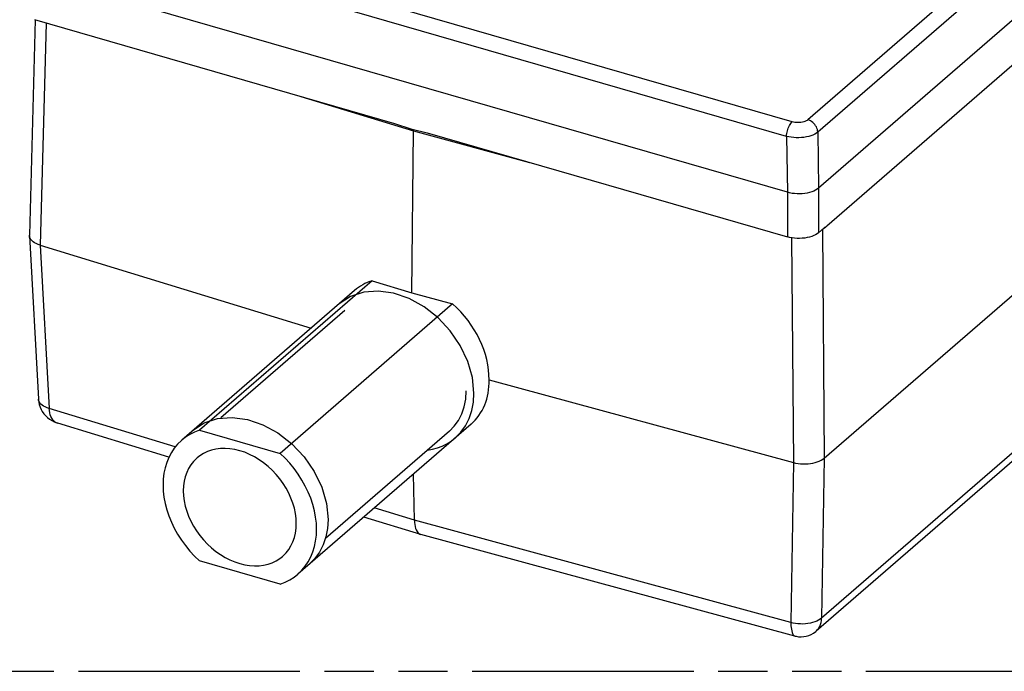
# Model space of a CAD drawing. Header units: millimetres. Extents: x 0 to 210, y 0 to 297.
# Tile 14 of 20: x 79 to 118, y 208 to 233. Entities that reach past the tile are written whole.
import ezdxf

# ---------------------------------------------------------------- set-up
doc = ezdxf.new("R2010")
doc.units = ezdxf.units.MM
doc.header["$LTSCALE"] = 19.36
doc.linetypes.add('PHANTOM', pattern=[0.8, 0.45, -0.05, 0.1, -0.05, 0.1, -0.05])
doc.layers.get('0').update_dxf_attribs({"linetype": 'CONTINUOUS'})
doc.layers.add('DEFAULT_3', color=7, linetype='PHANTOM')

msp = doc.modelspace()

# ---------------------------------------------------------------- linework, layer by layer
at = {"color": 9, "linetype": 'Continuous'}
for p, q in [((129.73462, 246.64578), (109.79548, 229.37799)), ((130.12409, 246.15724), (110.18496, 228.88944)), ((109.18115, 229.29568), (79.7118, 237.80275)), ((108.95628, 228.72483), (79.48694, 237.2319)), ((79.84103, 233.18311), (79.60362, 224.44636)), ((110.18496, 228.88944), (110.21659, 226.68744)), ((108.95628, 228.72483), (108.98791, 226.52283)), ((110.21686, 226.68768), (110.21686, 224.93398)), ((108.98744, 226.52297), (108.98744, 224.76926)), ((129.63486, 226.48909), (110.33342, 209.77356)), ((110.3645, 225.06183), (110.43234, 216.06281)), ((109.15702, 224.73178), (109.22364, 215.8958)), ((79.60309, 224.44653), (79.95592, 218.02368)), ((84.91337, 216.50466), (79.95592, 218.02368)), ((109.22418, 215.89565), (109.12531, 209.60321)), ((110.43224, 216.06273), (110.33342, 209.77356)), ((94.31998, 213.62237), (92.74148, 214.10604)), ((109.12531, 209.60321), (94.31998, 213.62237))]:
    msp.add_line(p, q, dxfattribs=at)
at = {"color": 7, "linetype": 'Continuous'}
for p, q in [((130.24214, 244.03007), (110.21659, 226.68744)), ((129.91966, 241.97993), (110.53907, 225.19584)), ((108.98791, 226.52283), (79.36889, 235.0731)), ((79.40425, 233.30919), (79.17388, 224.83155)), ((79.36937, 233.31926), (93.53163, 229.23097)), ((110.43234, 216.06281), (129.98741, 232.998)), ((89.85472, 230.2924), (94.2792, 228.93673)), ((93.53163, 229.23097), (94.1784, 229.02703)), ((94.1784, 229.02703), (94.2792, 228.93673)), ((94.1784, 229.02703), (94.82518, 228.85756)), ((94.21557, 222.56827), (94.2792, 228.93673)), ((94.2792, 228.93673), (98.83953, 227.69871)), ((94.82518, 228.85756), (108.98744, 224.76926)), ((129.37093, 225.93061), (110.12287, 209.2613)), ((110.21686, 224.93398), (110.43495, 225.12284)), ((110.40644, 225.09637), (110.49537, 225.16103)), ((79.17413, 224.81305), (79.17388, 224.83155)), ((79.17413, 224.81305), (79.5272, 218.38593)), ((79.60362, 224.44636), (90.25542, 221.18012)), ((92.65638, 223.04602), (85.86777, 217.16691)), ((92.65638, 223.04602), (94.21557, 222.56827)), ((91.961, 222.65719), (85.1678, 216.7741)), ((94.21557, 222.56827), (95.82265, 222.13199)), ((95.82265, 222.13199), (89.03404, 216.25289)), ((97.25559, 219.1421), (109.22364, 215.8958)), ((84.66051, 216.09883), (80.29578, 217.43623)), ((96.54716, 217.40186), (89.73401, 211.5015)), ((85.86777, 217.16691), (89.03404, 216.25289)), ((94.31998, 213.62237), (94.28267, 215.44076)), ((94.56684, 213.06341), (92.32924, 213.74904)), ((94.56684, 213.06341), (94.57338, 213.06153)), ((109.28026, 209.06908), (94.57338, 213.06153)), ((89.03404, 211.10869), (85.86777, 212.02272))]:
    msp.add_line(p, q, dxfattribs=at)
at = {"color": 2, "linetype": 'Continuous'}
for p, q in [((91.58361, 221.86901), (86.70732, 217.64602)), ((95.6932, 217.12366), (90.81675, 212.90053))]:
    msp.add_line(p, q, dxfattribs=at)
at = {"color": 9, "linetype": 'Continuous'}
for points in [[(108.95628, 228.72483), (108.95913, 228.7769), (108.9656, 228.83107), (108.9756, 228.88647), (108.98896, 228.94219), (109.00547, 228.99731), (109.02485, 229.05095), (109.04679, 229.10221), (109.07092, 229.15026), (109.09686, 229.19431), (109.12418, 229.23365), (109.15243, 229.26762), (109.18115, 229.29568)], [(109.79548, 229.37799), (109.76304, 229.35365), (109.72491, 229.33186), (109.68066, 229.3124), (109.63161, 229.29587), (109.57863, 229.28278), (109.5227, 229.27323), (109.4647, 229.26748), (109.40569, 229.26554), (109.34662, 229.26756), (109.28873, 229.27333), (109.23376, 229.28269), (109.18115, 229.29568)], [(110.18496, 228.88944), (110.18004, 228.94047), (110.16882, 228.99227), (110.1515, 229.04401), (110.12836, 229.09484), (110.09977, 229.14392), (110.0662, 229.19046), (110.0282, 229.23369), (109.9864, 229.27291), (109.94147, 229.30747), (109.89416, 229.3368), (109.84523, 229.36044), (109.79548, 229.37799)], [(110.18496, 228.88944), (110.12974, 228.84875), (110.06543, 228.81121), (109.99282, 228.77729), (109.91282, 228.74743), (109.82646, 228.722), (109.73479, 228.70132), (109.63894, 228.68566), (109.54014, 228.67522), (109.43962, 228.67014), (109.33869, 228.67048), (109.23862, 228.67623), (109.1407, 228.68732), (109.0462, 228.70359), (108.95628, 228.72483)], [(79.95592, 218.02368), (79.87446, 218.0493), (79.79969, 218.07956), (79.73252, 218.1141), (79.67377, 218.15253), (79.62415, 218.19442), (79.58426, 218.23923), (79.55459, 218.28643), (79.5355, 218.33545), (79.5272, 218.38589)], [(80.2958, 217.43622), (80.2449, 217.45574), (80.18919, 217.48745), (80.13858, 217.52821), (80.09348, 217.57763), (80.05427, 217.63518), (80.02126, 217.70033), (79.99476, 217.77244), (79.97495, 217.85086), (79.96198, 217.93486), (79.95592, 218.02368)], [(110.33342, 209.77356), (110.27912, 209.72949), (110.21602, 209.68899), (110.14488, 209.65255), (110.06658, 209.62063), (109.98205, 209.59367), (109.89234, 209.57196), (109.79852, 209.55578), (109.70174, 209.54533), (109.60317, 209.54072), (109.50401, 209.54202), (109.40546, 209.54932), (109.30872, 209.56221), (109.21495, 209.58021), (109.12531, 209.60321)], [(109.12531, 209.60321), (109.12701, 209.53656), (109.13066, 209.46862), (109.13702, 209.40047), (109.14629, 209.33382), (109.15872, 209.27027), (109.17458, 209.21228), (109.19379, 209.16189), (109.2163, 209.12106), (109.24147, 209.09131), (109.26922, 209.07296), (109.28024, 209.06909)], [(110.12342, 209.26177), (110.12962, 209.26725), (110.17996, 209.31935), (110.2237, 209.37923), (110.26049, 209.44632), (110.29007, 209.52001), (110.31219, 209.59961), (110.32668, 209.68439), (110.33342, 209.77356)]]:
    msp.add_lwpolyline(points, dxfattribs=at)
at = {"color": 7, "linetype": 'Continuous'}
for points in [[(110.21659, 226.68744), (110.16143, 226.64529), (110.09715, 226.60649), (110.02452, 226.57148), (109.94447, 226.54075), (109.85805, 226.5147), (109.76632, 226.49365), (109.67046, 226.47787), (109.57166, 226.46757), (109.47118, 226.46286), (109.37028, 226.46382), (109.27022, 226.47043), (109.1723, 226.48258), (109.07782, 226.50011), (108.98791, 226.52283)], [(110.49537, 225.16103), (110.48719, 225.15519), (110.46981, 225.14348), (110.45241, 225.13271), (110.43497, 225.12286)], [(110.53907, 225.19584), (110.52182, 225.18138), (110.50453, 225.16783), (110.49537, 225.16103)], [(79.60309, 224.44653), (79.52178, 224.47364), (79.44703, 224.50521), (79.37976, 224.54089), (79.32088, 224.58022), (79.27116, 224.62266), (79.23121, 224.66771), (79.2015, 224.7148), (79.1824, 224.76335), (79.17413, 224.81305)], [(110.21686, 224.93398), (110.16116, 224.89152), (110.09719, 224.8529), (110.02446, 224.81791), (109.94443, 224.78717), (109.85796, 224.76115), (109.76625, 224.74008), (109.67036, 224.72433), (109.57158, 224.714), (109.47109, 224.70932), (109.37018, 224.71023), (109.27013, 224.71685), (109.17216, 224.72897), (109.07814, 224.74642), (108.98744, 224.76926)], [(96.65867, 218.62446), (96.59908, 219.23864), (96.41857, 219.87388), (96.12449, 220.4937), (95.72886, 221.07278), (95.24783, 221.58746), (94.70106, 222.01672), (94.11088, 222.34302), (93.5014, 222.55304), (92.89751, 222.63819), (92.32389, 222.595), (91.80397, 222.42523), (91.3553, 222.13264)], [(95.92151, 216.86003), (96.13956, 217.08132), (96.32242, 217.33659), (96.46752, 217.62225), (96.57282, 217.93427), (96.63683, 218.26826), (96.65867, 218.62446)], [(79.52727, 218.38586), (79.52847, 218.36718), (79.5407, 218.26734), (79.56232, 218.17018), (79.59327, 218.07576), (79.63338, 217.98465), (79.68242, 217.89734), (79.74009, 217.8146), (79.80626, 217.737), (79.88063, 217.66524), (79.96292, 217.59996), (80.05281, 217.54187), (80.14972, 217.49172), (80.25351, 217.45004), (80.29597, 217.43617)], [(85.6178, 217.16382), (86.05366, 217.45026), (86.57186, 217.6233), (87.14435, 217.66988), (87.74775, 217.5881), (88.35741, 217.3813), (88.94841, 217.05792), (89.49663, 216.63117), (89.97966, 216.11849), (90.37778, 215.54082), (90.67472, 214.92175), (90.85834, 214.28659), (90.92117, 213.65564)], [(85.86777, 217.16691), (85.67064, 217.09147), (85.48556, 216.99849), (85.31203, 216.8876), (85.1678, 216.7741)], [(85.1678, 216.7741), (85.15158, 216.7599), (85.00532, 216.61602), (84.87401, 216.457), (84.7586, 216.28367), (84.65965, 216.09722), (84.57793, 215.89868), (84.51376, 215.68938), (84.46772, 215.47052), (84.43991, 215.2435), (84.43068, 215.00966), (84.43991, 214.7705), (84.46772, 214.52743), (84.51376, 214.28198), (84.57793, 214.03564), (84.65965, 213.78992), (84.7586, 213.54634), (84.87401, 213.30638), (85.00532, 213.07154), (85.15158, 212.84322), (85.31203, 212.62288), (85.48556, 212.41181), (85.67064, 212.21197), (85.86777, 212.02272)], [(94.83215, 216.37739), (95.03214, 216.41454), (95.23359, 216.47121), (95.41714, 216.54194), (95.59916, 216.63305), (95.76214, 216.73577), (95.92151, 216.86003)], [(89.67226, 213.49655), (89.66369, 213.69336), (89.63851, 213.89203), (89.59652, 214.09333), (89.5383, 214.29497), (89.46409, 214.49541), (89.37465, 214.69314), (89.27049, 214.88662), (89.15256, 215.07444), (89.02161, 215.25508), (88.87876, 215.42727), (88.72499, 215.58959), (88.56158, 215.74093), (88.38967, 215.87999), (88.21065, 216.00587), (88.02582, 216.11746), (87.83664, 216.21406), (87.6445, 216.29477), (87.4509, 216.35916), (87.2573, 216.40654), (87.06517, 216.43676), (86.87599, 216.44938), (86.69116, 216.44451), (86.51214, 216.42199), (86.34023, 216.38218), (86.17681, 216.32519), (86.02304, 216.25165), (85.8802, 216.16193), (85.77172, 216.07676)], [(89.73401, 211.5015), (89.75023, 211.5157), (89.89649, 211.65958), (90.0278, 211.81861), (90.14321, 211.99194), (90.24215, 212.17839), (90.32388, 212.37692), (90.38804, 212.58622), (90.43409, 212.80509), (90.46189, 213.0321), (90.47112, 213.26594), (90.46189, 213.5051), (90.43409, 213.74817), (90.38804, 213.99363), (90.32388, 214.23997), (90.24215, 214.48569), (90.14321, 214.72926), (90.0278, 214.96923), (89.89649, 215.20406), (89.75023, 215.43238), (89.58978, 215.65272), (89.41625, 215.8638), (89.23117, 216.06363), (89.03404, 216.25289)], [(85.77172, 216.07676), (85.74925, 216.05689), (85.63132, 215.93716), (85.52715, 215.80382), (85.43772, 215.65772), (85.36351, 215.50013), (85.30529, 215.33211), (85.2633, 215.15504), (85.23811, 214.97091), (85.22955, 214.77905)], [(109.22364, 215.8958), (109.31336, 215.87352), (109.40719, 215.85646), (109.504, 215.8448), (109.6026, 215.83866), (109.70182, 215.83812), (109.80043, 215.84315), (109.89727, 215.85371), (109.99114, 215.86965), (110.08089, 215.89077), (110.16544, 215.91681), (110.24378, 215.94744), (110.31493, 215.98229), (110.37804, 216.02089), (110.43234, 216.06281)], [(85.22955, 214.77905), (85.23811, 214.58225), (85.2633, 214.38358), (85.30529, 214.18227), (85.36351, 213.98063), (85.43772, 213.78019), (85.52715, 213.58246), (85.63132, 213.38898), (85.74925, 213.20117), (85.8802, 213.02052), (86.02304, 212.84833), (86.17681, 212.68601), (86.34023, 212.53468), (86.51214, 212.39561), (86.69116, 212.26973), (86.87599, 212.15815), (87.06517, 212.06155), (87.2573, 211.98084), (87.4509, 211.91645), (87.6445, 211.86906), (87.83664, 211.83884), (88.02582, 211.82622), (88.21065, 211.83109), (88.38967, 211.85362), (88.56158, 211.89343), (88.72499, 211.95042), (88.87876, 212.02396), (89.02161, 212.11368), (89.13009, 212.19885)], [(89.13009, 212.19885), (89.15256, 212.21872), (89.27049, 212.33844), (89.37465, 212.47179), (89.46409, 212.61788), (89.5383, 212.77548), (89.59652, 212.9435), (89.63851, 213.12056), (89.66369, 213.30469), (89.67226, 213.49655)], [(90.92117, 213.65564), (90.89992, 213.30416), (90.83648, 212.96989), (90.73174, 212.65754), (90.58718, 212.3715), (90.40482, 212.11579), (90.18401, 211.89121)], [(94.31998, 213.62237), (94.32446, 213.53306), (94.33407, 213.44936), (94.34873, 213.37206), (94.36831, 213.30186), (94.39262, 213.23941), (94.42145, 213.18529), (94.45452, 213.14), (94.49154, 213.10395), (94.53217, 213.07747), (94.56684, 213.06341)], [(89.03404, 211.10869), (89.23117, 211.18413), (89.41625, 211.27711), (89.58978, 211.388), (89.73401, 211.5015)], [(109.28023, 209.06908), (109.33252, 209.05651), (109.42931, 209.04151), (109.52956, 209.03691), (109.63157, 209.0435), (109.73339, 209.06167), (109.83334, 209.09149), (109.92963, 209.13264), (110.02058, 209.18447), (110.10453, 209.24584), (110.12341, 209.26177)]]:
    msp.add_lwpolyline(points, dxfattribs=at)
at = {"color": 2, "linetype": 'Continuous'}
msp.add_lwpolyline([(95.6961, 217.12618), (95.88661, 217.31946), (96.0517, 217.54874), (96.18284, 217.80543), (96.27818, 218.08591), (96.33638, 218.38623), (96.35664, 218.71165)], dxfattribs=at)
at = {"color": 7, "linetype": 'Continuous'}
for major_axis, ratio, start_param, end_param in [((-2.15859, 2.74133), 0.74666631, -0.27045134, 0.03487898), ((2.31884, -2.6051), 0.77001011, 0.70347942, 1.72230553), ((-2.44664, 2.48963), 0.74256405, -3.18837682, -2.47442385)]:
    msp.add_ellipse((94.18965, 219.97373), major_axis=major_axis, ratio=ratio, start_param=start_param, end_param=end_param, dxfattribs=at)
at = {"layer": 'DEFAULT_3', "color": 91, "linetype": 'PHANTOM', "true_color": 0x80ff80}
msp.add_line((50.12864, 207.68), (150.12864, 207.68), dxfattribs=at)

doc.saveas('drawing.dxf')
